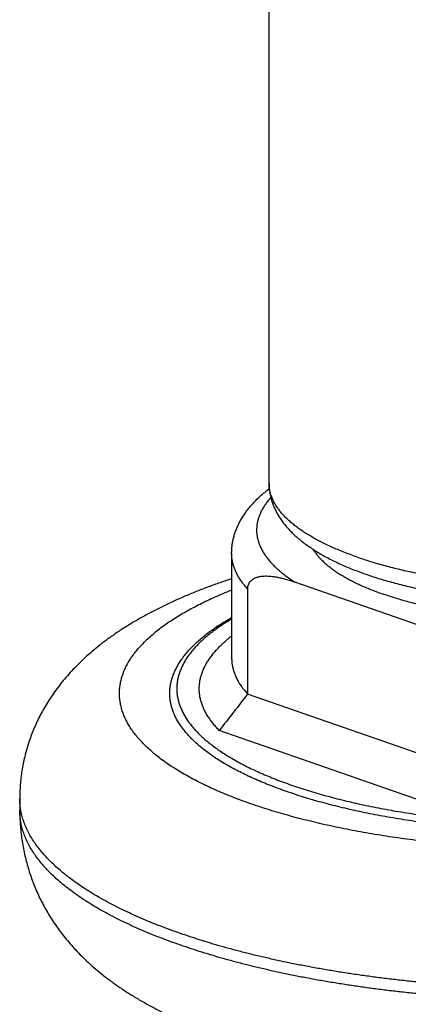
# Model space of a CAD drawing. Header units: millimetres. Extents: x 160 to 318, y 73 to 291.
# Tile 15 of 129: x 161.16 to 162.72, y 109.51 to 113.46. Entities that reach past the tile are written whole.
import ezdxf

# ---------------------------------------------------------------- set-up
doc = ezdxf.new("R2010")
doc.units = ezdxf.units.MM
doc.header["$LTSCALE"] = 30.734
doc.layers.get('0').update_dxf_attribs({"linetype": 'CONTINUOUS'})

msp = doc.modelspace()

# ---------------------------------------------------------------- linework, layer by layer
at = {"color": 7, "linetype": 'Continuous'}
for p, q in [((162.1576, 111.5989), (162.1576, 114.9263)), ((162.0076, 111.3177), (162.0076, 110.896)), ((162.7566, 111.0294), (162.2616, 111.202)), ((162.0718, 111.1744), (162.0718, 110.7526)), ((162.0076, 110.9867), (161.9838, 110.966)), ((162.9464, 110.4478), (162.0718, 110.7526)), ((162.8762, 110.2863), (161.9581, 110.6063)), ((161.1576, 110.3336), (161.1576, 110.2867))]:
    msp.add_line(p, q, dxfattribs=at)
msp.add_arc((187.3809, 90.9706), 32.1229, 141.98824, 142.31871, dxfattribs=at)
for points, knots in [([(162.1576, 111.5989), (162.1576, 111.5941), (162.1579, 111.5844), (162.1593, 111.5698), (162.1616, 111.5552), (162.1648, 111.5406), (162.169, 111.526), (162.1742, 111.5112), (162.1805, 111.4965), (162.1878, 111.4816), (162.1964, 111.4667), (162.2062, 111.4517), (162.2172, 111.4366), (162.2296, 111.4216), (162.2434, 111.4067), (162.2585, 111.3919), (162.2748, 111.3773), (162.2924, 111.363), (162.3112, 111.349), (162.331, 111.3355), (162.3517, 111.3224), (162.3734, 111.3097), (162.396, 111.2975), (162.4193, 111.2857), (162.4434, 111.2744), (162.4683, 111.2635), (162.4938, 111.253), (162.5201, 111.2429), (162.5379, 111.2365), (162.5469, 111.2334)], [0, 0, 0, 0, 0.0145174, 0.029107, 0.0438303, 0.058772, 0.0739873, 0.0895578, 0.1055868, 0.1221374, 0.139298, 0.1571617, 0.1758069, 0.1952695, 0.2155736, 0.2367115, 0.2586475, 0.2813272, 0.3046899, 0.3286792, 0.3532493, 0.3783662, 0.404007, 0.4301569, 0.4568069, 0.4839513, 0.511586, 0.5397071, 0.5683103, 0.5683103, 0.5683103, 0.5683103]), ([(162.5469, 111.2334), (162.5562, 111.2301), (162.5752, 111.2237), (162.6039, 111.2147), (162.6334, 111.206), (162.6634, 111.1977), (162.6941, 111.1898), (162.7252, 111.1823), (162.757, 111.1752), (162.7892, 111.1685), (162.8219, 111.1622), (162.8551, 111.1563), (162.8887, 111.1507), (162.9227, 111.1456), (162.957, 111.1409), (162.9917, 111.1365), (163.0268, 111.1326), (163.0621, 111.1291), (163.0976, 111.1259), (163.1334, 111.1232), (163.1694, 111.1209), (163.2055, 111.119), (163.2418, 111.1175), (163.2782, 111.1164), (163.3146, 111.1157), (163.3511, 111.1154), (163.3876, 111.1156), (163.424, 111.1161), (163.4604, 111.1171), (163.4967, 111.1184), (163.5329, 111.1202), (163.5689, 111.1223), (163.6048, 111.1249), (163.6404, 111.1279), (163.6758, 111.1313), (163.7109, 111.1351), (163.7457, 111.1392), (163.7801, 111.1438), (163.8142, 111.1488), (163.8479, 111.1542), (163.8812, 111.1599), (163.914, 111.1661), (163.9464, 111.1727), (163.9782, 111.1796), (164.0095, 111.1869), (164.0403, 111.1947), (164.0705, 111.2028), (164.1001, 111.2113), (164.1291, 111.2202), (164.1574, 111.2295), (164.1851, 111.2392), (164.2121, 111.2494), (164.2384, 111.2599), (164.2639, 111.2709), (164.2887, 111.2823), (164.3127, 111.2941), (164.3359, 111.3064), (164.3581, 111.3191), (164.3794, 111.3323), (164.3997, 111.346), (164.4189, 111.36), (164.4369, 111.3743), (164.4537, 111.389), (164.4692, 111.4039), (164.4832, 111.4189), (164.496, 111.434), (164.5073, 111.4492), (164.5174, 111.4643), (164.5263, 111.4795), (164.5339, 111.4945), (164.5404, 111.5096), (164.5458, 111.5245), (164.5502, 111.5395), (164.5535, 111.5543), (164.5559, 111.5692), (164.5573, 111.5841), (164.5576, 111.594), (164.5576, 111.5989)], [0, 0, 0, 0, 0.029696, 0.059881, 0.090539, 0.121735, 0.153381, 0.185451, 0.217979, 0.25091, 0.284214, 0.317912, 0.351969, 0.386345, 0.42104, 0.456033, 0.491279, 0.526766, 0.562481, 0.598379, 0.634437, 0.670644, 0.706958, 0.743354, 0.779812, 0.816299, 0.85279, 0.889255, 0.925669, 0.962008, 0.998237, 1.034332, 1.070275, 1.10603, 1.141568, 1.17688, 1.211934, 1.246686, 1.281145, 1.315286, 1.349043, 1.382446, 1.415477, 1.44806, 1.480232, 1.511985, 1.543245, 1.574044, 1.604392, 1.634215, 1.663539, 1.692393, 1.720705, 1.748489, 1.775794, 1.80254, 1.828725, 1.854404, 1.879472, 1.903895, 1.927712, 1.950771, 1.973009, 1.994502, 2.015136, 2.034776, 2.053684, 2.07192, 2.089398, 2.106261, 2.122575, 2.138457, 2.153969, 2.169191, 2.184219, 2.199103, 2.213942, 2.213942, 2.213942, 2.213942]), ([(162.0076, 111.3177), (162.0076, 111.3231), (162.008, 111.3339), (162.0095, 111.35), (162.0121, 111.3662), (162.0158, 111.3824), (162.0206, 111.3987), (162.0266, 111.4151), (162.0337, 111.4315), (162.0421, 111.448), (162.0519, 111.4645), (162.063, 111.4811), (162.0755, 111.4976), (162.0895, 111.5142), (162.105, 111.5306), (162.1219, 111.5468), (162.1398, 111.5624), (162.1523, 111.5724), (162.1586, 111.5773)], [0, 0, 0, 0, 0.0161055, 0.0322992, 0.0486476, 0.0652209, 0.0822119, 0.0995781, 0.1174038, 0.1358477, 0.1550614, 0.1749707, 0.1956536, 0.2173668, 0.2398977, 0.263245, 0.2875525, 0.3113021, 0.3113021, 0.3113021, 0.3113021]), ([(162.3338, 111.3339), (162.3353, 111.3314), (162.3395, 111.3249), (162.347, 111.3148), (162.3565, 111.3034), (162.3671, 111.2922), (162.3787, 111.2811), (162.3913, 111.2701), (162.405, 111.2592), (162.4196, 111.2486), (162.4352, 111.2381), (162.4518, 111.2278), (162.4693, 111.2176), (162.4878, 111.2077), (162.5072, 111.198), (162.5274, 111.1885), (162.5486, 111.1793), (162.5705, 111.1703), (162.5933, 111.1615), (162.6088, 111.156), (162.6167, 111.1532)], [0, 0, 0, 0, 0.0088127, 0.0230384, 0.037839, 0.0532513, 0.0693054, 0.0860252, 0.1034293, 0.1215316, 0.1403424, 0.1598672, 0.180107, 0.2010597, 0.2227243, 0.245098, 0.26817, 0.2919218, 0.3163322, 0.3413773, 0.3413773, 0.3413773, 0.3413773]), ([(164.3815, 111.3338), (164.3812, 111.3333), (164.3783, 111.3289), (164.3726, 111.3205), (164.3636, 111.3091), (164.3536, 111.2978), (164.3425, 111.2866), (164.3304, 111.2756), (164.3173, 111.2647), (164.3031, 111.2539), (164.288, 111.2433), (164.2719, 111.2329), (164.2548, 111.2227), (164.2368, 111.2127), (164.2179, 111.2029), (164.1981, 111.1933), (164.1774, 111.1839), (164.1559, 111.1748), (164.1335, 111.1659), (164.1103, 111.1573), (164.0863, 111.1489), (164.0615, 111.1408), (164.036, 111.133), (164.0098, 111.1255), (163.9829, 111.1183), (163.9554, 111.1114), (163.9272, 111.1048), (163.8984, 111.0986), (163.8691, 111.0926), (163.8392, 111.087), (163.8088, 111.0818), (163.778, 111.0769), (163.7467, 111.0723), (163.715, 111.0681), (163.6829, 111.0642), (163.6505, 111.0607), (163.6178, 111.0576), (163.5848, 111.0549), (163.5515, 111.0525), (163.5181, 111.0505), (163.4845, 111.0489), (163.4508, 111.0476), (163.4169, 111.0468), (163.383, 111.0463), (163.3491, 111.0462), (163.3152, 111.0465), (163.2813, 111.0471), (163.2475, 111.0482), (163.2138, 111.0496), (163.1803, 111.0514), (163.147, 111.0536), (163.1139, 111.0562), (163.081, 111.0591), (163.0484, 111.0624), (163.0162, 111.0661), (162.9843, 111.0701), (162.9528, 111.0745), (162.9217, 111.0793), (162.8911, 111.0844), (162.861, 111.0898), (162.8314, 111.0956), (162.8023, 111.1017), (162.7738, 111.1081), (162.746, 111.1149), (162.7187, 111.1219), (162.6922, 111.1293), (162.6663, 111.1369), (162.6412, 111.1449), (162.6248, 111.1504), (162.6167, 111.1532)], [0, 0, 0, 0, 0.001856, 0.015808, 0.030315, 0.045416, 0.061144, 0.077527, 0.094585, 0.112335, 0.130789, 0.149954, 0.169834, 0.19043, 0.211739, 0.233757, 0.256476, 0.279888, 0.30398, 0.32874, 0.354152, 0.380201, 0.406868, 0.434135, 0.461981, 0.490385, 0.519324, 0.548776, 0.578715, 0.609117, 0.639956, 0.671205, 0.702837, 0.734825, 0.767139, 0.799751, 0.832632, 0.865751, 0.899079, 0.932586, 0.96624, 1.000011, 1.033868, 1.06778, 1.101715, 1.135642, 1.16953, 1.203348, 1.237064, 1.270648, 1.304069, 1.337296, 1.370299, 1.403048, 1.435514, 1.467668, 1.49948, 1.530923, 1.561969, 1.592592, 1.622766, 1.652463, 1.681657, 1.710328, 1.738458, 1.766019, 1.792983, 1.819322, 1.84501, 1.84501, 1.84501, 1.84501]), ([(162.0076, 111.2155), (161.9998, 111.213), (161.9764, 111.2051), (161.9375, 111.1915), (161.8912, 111.1742), (161.8455, 111.156), (161.8004, 111.1369), (161.756, 111.1167), (161.7124, 111.0955), (161.6698, 111.0733), (161.6284, 111.0501), (161.5885, 111.0261), (161.5504, 111.0013), (161.5143, 110.976), (161.4803, 110.9503), (161.4486, 110.9243), (161.419, 110.8982), (161.3916, 110.8719), (161.3664, 110.8458), (161.3432, 110.8197), (161.3218, 110.7938), (161.3021, 110.7679), (161.284, 110.742), (161.2673, 110.7161), (161.252, 110.69), (161.2378, 110.6637), (161.2249, 110.6372), (161.2132, 110.6106), (161.2026, 110.5836), (161.1931, 110.5564), (161.1847, 110.5289), (161.1774, 110.5012), (161.1712, 110.4733), (161.1662, 110.4451), (161.1623, 110.4168), (161.1595, 110.3883), (161.158, 110.3606), (161.1576, 110.3423), (161.1576, 110.3336)], [0, 0, 0, 0, 0.024618, 0.074249, 0.123627, 0.172784, 0.221752, 0.270523, 0.319071, 0.367215, 0.414728, 0.461365, 0.506875, 0.551028, 0.593632, 0.634654, 0.674114, 0.712011, 0.748336, 0.783151, 0.816659, 0.849078, 0.880621, 0.911451, 0.941693, 0.971466, 1.000878, 1.030008, 1.058932, 1.08772, 1.116424, 1.145068, 1.173674, 1.202263, 1.230847, 1.259433, 1.288028, 1.314204, 1.314204, 1.314204, 1.314204]), ([(162.0718, 111.1744), (162.0718, 111.1754), (162.0718, 111.1774), (162.0721, 111.1803), (162.0725, 111.1832), (162.073, 111.186), (162.0738, 111.1888), (162.0747, 111.1916), (162.0758, 111.1944), (162.0772, 111.1972), (162.0788, 111.1999), (162.0807, 111.2026), (162.0828, 111.2053), (162.0853, 111.2079), (162.0881, 111.2105), (162.0914, 111.213), (162.095, 111.2154), (162.0992, 111.2177), (162.1039, 111.2198), (162.1093, 111.2217), (162.1153, 111.2235), (162.1221, 111.2249), (162.1298, 111.226), (162.1384, 111.2266), (162.1481, 111.2267), (162.159, 111.2263), (162.1713, 111.2251), (162.1852, 111.223), (162.201, 111.2198), (162.2189, 111.2154), (162.2394, 111.2095), (162.2539, 111.2047), (162.2616, 111.202)], [0, 0, 0, 0, 0.0029611, 0.0058849, 0.0087833, 0.0116799, 0.0145894, 0.0175266, 0.0205183, 0.0235821, 0.0267423, 0.0300164, 0.0334272, 0.0370183, 0.0408286, 0.0448926, 0.0492603, 0.0539989, 0.0591665, 0.0648264, 0.0710719, 0.0779907, 0.0856858, 0.0942856, 0.1039214, 0.1147676, 0.1270154, 0.1409353, 0.1568558, 0.1752011, 0.1964104, 0.220908, 0.220908, 0.220908, 0.220908]), ([(161.7732, 110.8286), (161.7754, 110.8343), (161.7802, 110.8457), (161.7887, 110.8626), (161.7986, 110.8794), (161.8098, 110.8962), (161.8225, 110.9128), (161.8365, 110.9293), (161.8519, 110.9456), (161.8687, 110.9618), (161.8867, 110.9777), (161.906, 110.9933), (161.9265, 111.0087), (161.9483, 111.0238), (161.9712, 111.0386), (161.9912, 111.0506), (162.0035, 111.0576), (162.0076, 111.06)], [0, 0, 0, 0, 0.0182454, 0.0370891, 0.0565697, 0.0767474, 0.0976543, 0.1193011, 0.1417199, 0.1649536, 0.1889824, 0.2138115, 0.2394804, 0.2659597, 0.2932509, 0.321378, 0.3357341, 0.3357341, 0.3357341, 0.3357341]), ([(161.9581, 110.6063), (161.9534, 110.6111), (161.9444, 110.6206), (161.9319, 110.6354), (161.9207, 110.6502), (161.9108, 110.6652), (161.9021, 110.6803), (161.8947, 110.6955), (161.8886, 110.7107), (161.8838, 110.726), (161.8804, 110.7414), (161.8782, 110.7568), (161.8774, 110.7722), (161.8779, 110.7876), (161.8797, 110.803), (161.8829, 110.8184), (161.8873, 110.8337), (161.8931, 110.849), (161.9001, 110.8642), (161.9085, 110.8793), (161.9181, 110.8943), (161.929, 110.9092), (161.9412, 110.9239), (161.9546, 110.9386), (161.9689, 110.9527), (161.9788, 110.9617), (161.9838, 110.966)], [0, 0, 0, 0, 0.0200284, 0.0393256, 0.0579271, 0.0758852, 0.0932482, 0.1100837, 0.1264584, 0.1424511, 0.1581487, 0.1736383, 0.1890203, 0.2043876, 0.2198427, 0.2354791, 0.2513894, 0.2676623, 0.2843735, 0.3016008, 0.3194027, 0.3378402, 0.3569593, 0.3768007, 0.3974023, 0.4170767, 0.4170767, 0.4170767, 0.4170767]), ([(162.0076, 110.896), (162.0076, 110.8951), (162.0077, 110.8895), (162.0083, 110.8791), (162.0104, 110.8647), (162.0138, 110.8504), (162.0184, 110.8362), (162.0242, 110.822), (162.0313, 110.8078), (162.0396, 110.7938), (162.0491, 110.7799), (162.0599, 110.7661), (162.0677, 110.7571), (162.0718, 110.7526)], [0, 0, 0, 0, 0.0025291, 0.0168611, 0.0313078, 0.0459564, 0.0608988, 0.0762154, 0.091979, 0.1082609, 0.1251143, 0.1425964, 0.1607463, 0.1607463, 0.1607463, 0.1607463]), ([(162.2275, 110.3614), (162.2165, 110.3652), (162.195, 110.373), (162.1633, 110.385), (162.1327, 110.3974), (162.103, 110.4101), (162.0745, 110.4231), (162.0471, 110.4363), (162.0208, 110.4499), (161.9957, 110.4637), (161.9717, 110.4777), (161.9489, 110.492), (161.9274, 110.5065), (161.907, 110.5213), (161.8879, 110.5362), (161.8701, 110.5513), (161.8536, 110.5667), (161.8383, 110.5821), (161.8244, 110.5978), (161.8118, 110.6135), (161.8005, 110.6294), (161.7905, 110.6454), (161.782, 110.6615), (161.7747, 110.6777), (161.7688, 110.694), (161.7643, 110.7103), (161.7612, 110.7267), (161.7595, 110.7431), (161.7592, 110.7595), (161.7602, 110.7759), (161.7626, 110.7923), (161.7664, 110.8086), (161.7703, 110.8207), (161.7727, 110.8273), (161.7732, 110.8286)], [0, 0, 0, 0, 0.0347326, 0.0686394, 0.101704, 0.1339121, 0.1652512, 0.1957106, 0.2252821, 0.25396, 0.281741, 0.3086249, 0.3346147, 0.3597169, 0.3839421, 0.4073051, 0.4298257, 0.4515289, 0.4724458, 0.4926138, 0.5120776, 0.5308893, 0.5491089, 0.5668048, 0.5840532, 0.6009382, 0.6175506, 0.6339868, 0.6503467, 0.6667321, 0.6832441, 0.6999811, 0.7170369, 0.7212108, 0.7212108, 0.7212108, 0.7212108]), ([(164.942, 110.8286), (164.9435, 110.8247), (164.9468, 110.8153), (164.9509, 110.8005), (164.954, 110.7841), (164.9557, 110.7677), (164.9561, 110.7513), (164.9551, 110.7349), (164.9526, 110.7185), (164.9488, 110.7021), (164.9436, 110.6858), (164.9371, 110.6696), (164.9292, 110.6535), (164.9199, 110.6374), (164.9093, 110.6214), (164.8973, 110.6056), (164.884, 110.5899), (164.8694, 110.5744), (164.8536, 110.559), (164.8364, 110.5438), (164.8179, 110.5287), (164.7982, 110.5139), (164.7773, 110.4993), (164.7551, 110.4848), (164.7317, 110.4707), (164.7072, 110.4567), (164.6814, 110.4431), (164.6546, 110.4297), (164.6266, 110.4165), (164.5975, 110.4037), (164.5674, 110.3912), (164.5362, 110.379), (164.504, 110.3671), (164.4709, 110.3555), (164.4367, 110.3443), (164.4016, 110.3334), (164.3657, 110.3229), (164.3288, 110.3128), (164.2912, 110.3031), (164.2527, 110.2937), (164.2134, 110.2848), (164.1735, 110.2762), (164.1328, 110.2681), (164.0914, 110.2604), (164.0494, 110.2531), (164.0068, 110.2462), (163.9637, 110.2398), (163.92, 110.2338), (163.8759, 110.2283), (163.8313, 110.2232), (163.7863, 110.2186), (163.7409, 110.2144), (163.6952, 110.2107), (163.6492, 110.2075), (163.603, 110.2048), (163.5565, 110.2025), (163.5099, 110.2007), (163.4631, 110.1994), (163.4163, 110.1986), (163.3694, 110.1982), (163.3224, 110.1983), (163.2756, 110.1989), (163.2287, 110.2), (163.182, 110.2016), (163.1355, 110.2036), (163.0891, 110.2061), (163.043, 110.2091), (162.9972, 110.2125), (162.9516, 110.2165), (162.9064, 110.2208), (162.8616, 110.2257), (162.8172, 110.231), (162.7733, 110.2367), (162.7299, 110.2429), (162.687, 110.2496), (162.6448, 110.2567), (162.6031, 110.2642), (162.562, 110.2721), (162.5217, 110.2804), (162.4821, 110.2892), (162.4432, 110.2983), (162.4051, 110.3079), (162.3679, 110.3178), (162.3315, 110.3281), (162.296, 110.3388), (162.2613, 110.3499), (162.2387, 110.3575), (162.2275, 110.3614)], [0, 0, 0, 0, 0.012748, 0.029633, 0.046245, 0.062681, 0.079041, 0.095427, 0.111939, 0.128676, 0.145731, 0.163193, 0.181142, 0.19965, 0.218781, 0.23859, 0.259128, 0.280434, 0.302542, 0.325481, 0.349273, 0.373935, 0.39948, 0.425916, 0.453249, 0.481478, 0.510603, 0.54062, 0.57152, 0.603295, 0.635933, 0.669421, 0.703743, 0.738882, 0.774819, 0.811536, 0.849009, 0.887217, 0.926136, 0.96574, 1.006005, 1.046902, 1.088404, 1.130483, 1.173109, 1.216251, 1.25988, 1.303963, 1.348468, 1.393363, 1.438615, 1.48419, 1.530054, 1.576173, 1.622512, 1.669037, 1.715713, 1.762504, 1.809374, 1.856289, 1.903213, 1.950111, 1.996946, 2.043683, 2.090288, 2.136724, 2.182958, 2.228954, 2.274678, 2.320095, 2.365173, 2.409877, 2.454175, 2.498035, 2.541424, 2.584312, 2.626668, 2.668463, 2.709666, 2.75025, 2.790188, 2.829453, 2.868019, 2.905863, 2.94296, 2.97929, 3.014831, 3.014831, 3.014831, 3.014831]), ([(161.1576, 110.2867), (161.1576, 110.2775), (161.158, 110.2581), (161.1595, 110.2287), (161.1622, 110.1986), (161.166, 110.1688), (161.1709, 110.1393), (161.1768, 110.1102), (161.1837, 110.0816), (161.1916, 110.0534), (161.2004, 110.0256), (161.2102, 109.9984), (161.221, 109.9716), (161.2326, 109.9452), (161.2452, 109.9193), (161.2588, 109.8937), (161.2735, 109.8684), (161.2892, 109.8433), (161.3061, 109.8183), (161.3242, 109.7934), (161.3439, 109.7686), (161.3651, 109.7436), (161.3881, 109.7184), (161.4132, 109.693), (161.4405, 109.6674), (161.4702, 109.6416), (161.5023, 109.6157), (161.5368, 109.59), (161.5735, 109.5647), (161.6122, 109.5401), (161.6525, 109.5162), (161.694, 109.4934), (161.7365, 109.4717), (161.7798, 109.451), (161.8237, 109.4314), (161.8683, 109.4128), (161.9134, 109.3951), (161.9591, 109.3784), (162.0053, 109.3624), (162.0521, 109.3472), (162.0994, 109.3328), (162.1472, 109.3191), (162.1955, 109.3061), (162.2444, 109.2938), (162.2937, 109.2821), (162.3436, 109.271), (162.3939, 109.2605), (162.4448, 109.2507), (162.496, 109.2414), (162.5477, 109.2327), (162.5999, 109.2246), (162.6524, 109.2171), (162.7053, 109.2101), (162.7585, 109.2037), (162.8121, 109.1979), (162.8659, 109.1926), (162.92, 109.1879), (162.9744, 109.1838), (163.029, 109.1802), (163.0837, 109.1771), (163.1386, 109.1747), (163.1937, 109.1727), (163.2488, 109.1714), (163.3034, 109.1705), (163.3397, 109.1704), (163.3576, 109.1704)], [0, 0, 0, 0, 0.02779, 0.058101, 0.088312, 0.118376, 0.148254, 0.177933, 0.207409, 0.236685, 0.265769, 0.2947, 0.323535, 0.35233, 0.381151, 0.410101, 0.439297, 0.468856, 0.498908, 0.529639, 0.561254, 0.593963, 0.627985, 0.66357, 0.700978, 0.740319, 0.781589, 0.824657, 0.869314, 0.915315, 0.962267, 1.009723, 1.057447, 1.105402, 1.153538, 1.201815, 1.250266, 1.298922, 1.347811, 1.396956, 1.446381, 1.496109, 1.546158, 1.596539, 1.647261, 1.698331, 1.749751, 1.801514, 1.853616, 1.906049, 1.958802, 2.01186, 2.065208, 2.118832, 2.172712, 2.226828, 2.28116, 2.335687, 2.390386, 2.445232, 2.500202, 2.555272, 2.610416, 2.665611, 2.719291, 2.719291, 2.719291, 2.719291])]:
    msp.add_open_spline(points, degree=3, knots=knots, dxfattribs=at)
at = {"color": 9, "linetype": 'Continuous'}
for points, knots in [([(162.5091, 111.3032), (162.5003, 111.3062), (162.4831, 111.3124), (162.4577, 111.3221), (162.4332, 111.3321), (162.4096, 111.3424), (162.387, 111.3529), (162.3653, 111.3636), (162.3446, 111.3746), (162.3249, 111.3858), (162.3062, 111.3972), (162.2886, 111.4088), (162.272, 111.4206), (162.2564, 111.4325), (162.242, 111.4447), (162.2286, 111.457), (162.2164, 111.4694), (162.2053, 111.482), (162.1953, 111.4946), (162.1865, 111.5074), (162.1788, 111.5203), (162.1723, 111.5333), (162.167, 111.5463), (162.1628, 111.5594), (162.1598, 111.5726), (162.158, 111.5857), (162.1576, 111.5945), (162.1576, 111.5989)], [0, 0, 0, 0, 0.0278797, 0.0550485, 0.0814916, 0.1071961, 0.1321507, 0.1563466, 0.1797769, 0.2024374, 0.2243265, 0.2454458, 0.2658001, 0.2853982, 0.3042528, 0.3223816, 0.3398074, 0.3565587, 0.3726707, 0.3881853, 0.4031522, 0.4176288, 0.4316806, 0.445381, 0.4588105, 0.4720558, 0.4852079, 0.4852079, 0.4852079, 0.4852079]), ([(162.5091, 111.3032), (162.5181, 111.3), (162.5364, 111.2939), (162.5642, 111.285), (162.5929, 111.2765), (162.6223, 111.2683), (162.6525, 111.2604), (162.6833, 111.2529), (162.7148, 111.2456), (162.7469, 111.2388), (162.7797, 111.2323), (162.813, 111.2261), (162.8468, 111.2204), (162.8812, 111.215), (162.916, 111.2099), (162.9512, 111.2053), (162.9869, 111.201), (163.0229, 111.1972), (163.0593, 111.1937), (163.0959, 111.1906), (163.1328, 111.188), (163.17, 111.1857), (163.2073, 111.1839), (163.2447, 111.1824), (163.2823, 111.1814), (163.3199, 111.1808), (163.3576, 111.1806), (163.3953, 111.1808), (163.433, 111.1814), (163.4705, 111.1824), (163.508, 111.1839), (163.5453, 111.1857), (163.5824, 111.188), (163.6193, 111.1906), (163.656, 111.1937), (163.6923, 111.1972), (163.7283, 111.201), (163.764, 111.2053), (163.7993, 111.2099), (163.8341, 111.215), (163.8684, 111.2204), (163.9023, 111.2261), (163.9356, 111.2323), (163.9683, 111.2388), (164.0005, 111.2456), (164.032, 111.2529), (164.0628, 111.2604), (164.0929, 111.2683), (164.1224, 111.2765), (164.151, 111.285), (164.1789, 111.2939), (164.206, 111.303), (164.2322, 111.3124), (164.2576, 111.3221), (164.2821, 111.3321), (164.3056, 111.3424), (164.3283, 111.3529), (164.3499, 111.3636), (164.3706, 111.3746), (164.3904, 111.3858), (164.409, 111.3972), (164.4267, 111.4088), (164.4433, 111.4206), (164.4588, 111.4325), (164.4733, 111.4447), (164.4866, 111.457), (164.4989, 111.4694), (164.51, 111.482), (164.5199, 111.4946), (164.5288, 111.5074), (164.5364, 111.5203), (164.543, 111.5333), (164.5483, 111.5463), (164.5525, 111.5594), (164.5554, 111.5726), (164.5572, 111.5857), (164.5576, 111.5945), (164.5576, 111.5989)], [0, 0, 0, 0, 0.028574, 0.057826, 0.087734, 0.11828, 0.149442, 0.181196, 0.213519, 0.246387, 0.279773, 0.313652, 0.347995, 0.382776, 0.417965, 0.453533, 0.489452, 0.525689, 0.562216, 0.599, 0.63601, 0.673215, 0.710582, 0.74808, 0.785675, 0.823336, 0.86103, 0.898723, 0.936384, 0.97398, 1.011477, 1.048845, 1.086049, 1.12306, 1.159844, 1.19637, 1.232608, 1.268526, 1.304095, 1.339284, 1.374064, 1.408408, 1.442286, 1.475673, 1.50854, 1.540863, 1.572618, 1.603779, 1.634325, 1.664234, 1.693485, 1.72206, 1.749939, 1.777108, 1.803551, 1.829256, 1.85421, 1.878406, 1.901836, 1.924497, 1.946386, 1.967505, 1.98786, 2.007458, 2.026312, 2.044441, 2.061867, 2.078618, 2.09473, 2.110245, 2.125212, 2.139688, 2.15374, 2.16744, 2.18087, 2.194115, 2.207267, 2.207267, 2.207267, 2.207267]), ([(162.1647, 111.5416), (162.1611, 111.5376), (162.154, 111.5293), (162.1442, 111.5164), (162.1355, 111.5032), (162.1279, 111.49), (162.1215, 111.4766), (162.1163, 111.4632), (162.1122, 111.4497), (162.1094, 111.4362), (162.1078, 111.4226), (162.1074, 111.4091), (162.1083, 111.3955), (162.1103, 111.382), (162.1135, 111.3685), (162.118, 111.355), (162.1236, 111.3416), (162.1304, 111.3283), (162.1384, 111.3151), (162.1476, 111.3019), (162.1579, 111.2889), (162.1694, 111.276), (162.182, 111.2632), (162.1958, 111.2506), (162.2107, 111.2381), (162.2266, 111.2258), (162.2437, 111.2136), (162.2555, 111.2058), (162.2616, 111.202)], [0, 0, 0, 0, 0.0162969, 0.0326872, 0.0484842, 0.0637397, 0.0785134, 0.0928728, 0.1068932, 0.1206569, 0.1342517, 0.1477692, 0.1613033, 0.1749472, 0.1887915, 0.2029222, 0.2174189, 0.2323546, 0.2477944, 0.2637953, 0.2804051, 0.2976648, 0.3156108, 0.3342744, 0.3536762, 0.3738277, 0.3947344, 0.416397, 0.416397, 0.416397, 0.416397]), ([(162.0718, 111.1744), (162.0677, 111.1789), (162.0599, 111.1878), (162.0491, 111.2017), (162.0396, 111.2156), (162.0313, 111.2296), (162.0242, 111.2437), (162.0184, 111.2579), (162.0138, 111.2722), (162.0104, 111.2865), (162.0083, 111.3009), (162.0077, 111.3113), (162.0076, 111.3169), (162.0076, 111.3177)], [0, 0, 0, 0, 0.0181503, 0.0356311, 0.0524862, 0.0687667, 0.0845314, 0.0998475, 0.1147894, 0.1294391, 0.1438845, 0.1582179, 0.1607464, 0.1607464, 0.1607464, 0.1607464]), ([(163.3576, 110.1279), (163.3407, 110.1279), (163.3069, 110.1281), (163.2561, 110.1289), (163.2054, 110.1301), (163.1547, 110.1319), (163.1042, 110.1341), (163.0539, 110.1369), (163.0038, 110.1401), (162.954, 110.1438), (162.9045, 110.1481), (162.8554, 110.1528), (162.8067, 110.158), (162.7584, 110.1636), (162.7106, 110.1698), (162.6634, 110.1764), (162.6167, 110.1835), (162.5705, 110.191), (162.525, 110.199), (162.4802, 110.2074), (162.4361, 110.2163), (162.3927, 110.2256), (162.3501, 110.2353), (162.3083, 110.2455), (162.2673, 110.256), (162.2272, 110.267), (162.1881, 110.2783), (162.1498, 110.2901), (162.1125, 110.3022), (162.0762, 110.3146), (162.041, 110.3274), (162.0068, 110.3406), (161.9737, 110.3541), (161.9416, 110.3679), (161.9108, 110.382), (161.881, 110.3964), (161.8525, 110.4111), (161.8252, 110.4261), (161.799, 110.4413), (161.7742, 110.4568), (161.7506, 110.4726), (161.7283, 110.4885), (161.7073, 110.5047), (161.6876, 110.5211), (161.6692, 110.5376), (161.6522, 110.5544), (161.6366, 110.5713), (161.6223, 110.5884), (161.6094, 110.6056), (161.598, 110.6229), (161.5879, 110.6403), (161.5793, 110.6578), (161.572, 110.6755), (161.5663, 110.6931), (161.5619, 110.7109), (161.559, 110.7287), (161.5576, 110.7465), (161.5576, 110.7643), (161.559, 110.7821), (161.5619, 110.7999), (161.5663, 110.8176), (161.572, 110.8353), (161.5793, 110.8529), (161.5879, 110.8704), (161.598, 110.8879), (161.6094, 110.9052), (161.6223, 110.9224), (161.6366, 110.9395), (161.6522, 110.9564), (161.6692, 110.9731), (161.6876, 110.9897), (161.7073, 111.0061), (161.7283, 111.0222), (161.7506, 111.0382), (161.7742, 111.0539), (161.799, 111.0694), (161.8252, 111.0847), (161.8525, 111.0996), (161.881, 111.1143), (161.9108, 111.1288), (161.9416, 111.1429), (161.9737, 111.1567), (161.9958, 111.1657), (162.0073, 111.1702), (162.0076, 111.1704)], [0, 0, 0, 0, 0.050739, 0.101513, 0.152273, 0.20297, 0.253556, 0.303982, 0.354198, 0.404158, 0.453822, 0.50316, 0.552146, 0.600751, 0.648944, 0.69669, 0.743952, 0.790697, 0.836893, 0.882511, 0.927523, 0.9719, 1.015615, 1.05864, 1.100948, 1.142514, 1.183314, 1.223324, 1.262524, 1.300893, 1.338411, 1.37506, 1.410826, 1.445693, 1.479649, 1.512684, 1.54479, 1.575959, 1.60619, 1.635482, 1.663837, 1.691262, 1.717766, 1.743364, 1.768073, 1.791919, 1.814929, 1.83714, 1.858594, 1.87934, 1.899435, 1.918943, 1.937938, 1.9565, 1.974716, 1.992681, 2.010492, 2.028252, 2.046064, 2.064028, 2.082244, 2.100806, 2.119801, 2.139309, 2.159404, 2.18015, 2.201604, 2.223815, 2.246825, 2.270671, 2.29538, 2.320978, 2.347482, 2.374907, 2.403262, 2.432554, 2.462785, 2.493955, 2.52606, 2.559095, 2.593051, 2.627918, 2.663684, 2.664838, 2.664838, 2.664838, 2.664838]), ([(162.0076, 111.0535), (161.9999, 111.049), (161.9849, 111.0398), (161.9631, 111.0257), (161.9425, 111.0113), (161.9232, 110.9967), (161.905, 110.982), (161.8882, 110.967), (161.8725, 110.9519), (161.8582, 110.9366), (161.8452, 110.9212), (161.8334, 110.9057), (161.823, 110.89), (161.8139, 110.8742), (161.8061, 110.8583), (161.7997, 110.8424), (161.7946, 110.8264), (161.7908, 110.8103), (161.7885, 110.7942), (161.7874, 110.7781), (161.7878, 110.762), (161.7895, 110.7459), (161.7926, 110.7298), (161.797, 110.7138), (161.8027, 110.6978), (161.8098, 110.6819), (161.8183, 110.6661), (161.828, 110.6504), (161.8391, 110.6348), (161.8515, 110.6193), (161.8652, 110.604), (161.8802, 110.5888), (161.8964, 110.5737), (161.9139, 110.5589), (161.9327, 110.5442), (161.9527, 110.5297), (161.9738, 110.5154), (161.9962, 110.5014), (162.0198, 110.4876), (162.0445, 110.474), (162.0703, 110.4607), (162.0972, 110.4477), (162.1252, 110.4349), (162.1543, 110.4225), (162.1845, 110.4103), (162.2156, 110.3985), (162.2367, 110.3909), (162.2475, 110.3872)], [0, 0, 0, 0, 0.026816, 0.052786, 0.077881, 0.102108, 0.12548, 0.148014, 0.169732, 0.190661, 0.210835, 0.230295, 0.249088, 0.267269, 0.284901, 0.302054, 0.318808, 0.335252, 0.351475, 0.367572, 0.383642, 0.399783, 0.416096, 0.432675, 0.449611, 0.466985, 0.484874, 0.503345, 0.522459, 0.542265, 0.562809, 0.584127, 0.606247, 0.629194, 0.652989, 0.677647, 0.703178, 0.729588, 0.756879, 0.785053, 0.814107, 0.844032, 0.874822, 0.906468, 0.938957, 0.972267, 1.00637, 1.00637, 1.00637, 1.00637]), ([(162.2475, 110.3872), (162.2585, 110.3833), (162.2807, 110.3758), (162.3147, 110.3649), (162.3496, 110.3544), (162.3854, 110.3443), (162.422, 110.3346), (162.4594, 110.3252), (162.4976, 110.3162), (162.5365, 110.3076), (162.5762, 110.2994), (162.6165, 110.2916), (162.6574, 110.2842), (162.699, 110.2773), (162.7411, 110.2707), (162.7837, 110.2647), (162.8268, 110.259), (162.8704, 110.2538), (162.9144, 110.249), (162.9588, 110.2447), (163.0036, 110.2409), (163.0486, 110.2375), (163.0939, 110.2346), (163.1394, 110.2321), (163.1851, 110.2301), (163.2309, 110.2286), (163.2769, 110.2275), (163.323, 110.2269), (163.369, 110.2268), (163.4151, 110.2272), (163.4611, 110.228), (163.5071, 110.2293), (163.5529, 110.231), (163.5985, 110.2333), (163.644, 110.236), (163.6891, 110.2391), (163.734, 110.2427), (163.7786, 110.2468), (163.8228, 110.2514), (163.8666, 110.2563), (163.91, 110.2618), (163.9529, 110.2676), (163.9953, 110.274), (164.0371, 110.2807), (164.0784, 110.2879), (164.119, 110.2954), (164.159, 110.3034), (164.1983, 110.3118), (164.2368, 110.3206), (164.2746, 110.3298), (164.3116, 110.3394), (164.3478, 110.3493), (164.3832, 110.3596), (164.4176, 110.3703), (164.4511, 110.3813), (164.4837, 110.3927), (164.5154, 110.4044), (164.546, 110.4164), (164.5756, 110.4287), (164.6042, 110.4413), (164.6316, 110.4542), (164.658, 110.4673), (164.6833, 110.4808), (164.7074, 110.4945), (164.7304, 110.5084), (164.7522, 110.5225), (164.7727, 110.5369), (164.7921, 110.5515), (164.8102, 110.5663), (164.8271, 110.5812), (164.8427, 110.5963), (164.857, 110.6116), (164.8701, 110.627), (164.8818, 110.6426), (164.8923, 110.6583), (164.9014, 110.674), (164.9091, 110.6899), (164.9156, 110.7058), (164.9207, 110.7219), (164.9244, 110.7379), (164.9268, 110.754), (164.9278, 110.7701), (164.9275, 110.7862), (164.9258, 110.8024), (164.9227, 110.8184), (164.9183, 110.8345), (164.9125, 110.8504), (164.9054, 110.8663), (164.897, 110.8821), (164.8872, 110.8979), (164.8761, 110.9135), (164.8637, 110.9289), (164.85, 110.9443), (164.8351, 110.9595), (164.8188, 110.9745), (164.8013, 110.9894), (164.7826, 111.0041), (164.7626, 111.0185), (164.7414, 111.0328), (164.7229, 111.0444), (164.7115, 111.0512), (164.7076, 111.0535)], [0, 0, 0, 0, 0.034897, 0.070586, 0.107038, 0.144221, 0.182111, 0.220689, 0.259928, 0.2998, 0.34028, 0.381339, 0.42295, 0.465081, 0.507702, 0.550783, 0.594296, 0.638207, 0.682483, 0.727089, 0.77199, 0.817154, 0.862548, 0.908141, 0.953898, 0.999787, 1.045776, 1.09183, 1.137918, 1.184007, 1.23006, 1.276032, 1.321886, 1.36759, 1.413113, 1.458421, 1.503478, 1.548251, 1.592706, 1.63681, 1.680532, 1.723839, 1.766699, 1.809083, 1.850959, 1.892297, 1.933069, 1.973247, 2.012802, 2.05171, 2.089944, 2.127479, 2.164293, 2.200363, 2.235668, 2.270188, 2.303906, 2.336803, 2.368866, 2.400082, 2.430438, 2.459925, 2.488537, 2.516269, 2.543119, 2.56909, 2.594184, 2.618411, 2.641783, 2.664317, 2.686035, 2.706964, 2.727138, 2.746598, 2.765391, 2.783572, 2.801204, 2.818357, 2.835111, 2.851555, 2.867778, 2.883875, 2.899945, 2.916086, 2.932399, 2.948978, 2.965914, 2.983288, 3.001177, 3.019649, 3.038762, 3.058568, 3.079113, 3.10043, 3.12255, 3.145497, 3.169292, 3.19395, 3.219481, 3.245891, 3.259401, 3.259401, 3.259401, 3.259401]), ([(163.3576, 109.5667), (163.3378, 109.5667), (163.2981, 109.5669), (163.2385, 109.5678), (163.1791, 109.5692), (163.1198, 109.5711), (163.0607, 109.5737), (163.0018, 109.5767), (162.9431, 109.5804), (162.8848, 109.5846), (162.8268, 109.5893), (162.7692, 109.5946), (162.712, 109.6004), (162.6553, 109.6068), (162.5991, 109.6137), (162.5435, 109.6211), (162.4884, 109.629), (162.434, 109.6375), (162.3803, 109.6465), (162.3273, 109.6559), (162.2751, 109.6659), (162.2236, 109.6764), (162.173, 109.6873), (162.1232, 109.6987), (162.0744, 109.7106), (162.0265, 109.7229), (161.9795, 109.7357), (161.9336, 109.7489), (161.8887, 109.7626), (161.8449, 109.7767), (161.8022, 109.7911), (161.7607, 109.806), (161.7203, 109.8213), (161.6811, 109.8369), (161.6432, 109.8529), (161.6065, 109.8692), (161.5711, 109.8859), (161.537, 109.903), (161.5042, 109.9203), (161.4728, 109.9379), (161.4427, 109.9559), (161.4141, 109.9741), (161.3869, 109.9925), (161.3611, 110.0113), (161.3368, 110.0302), (161.314, 110.0494), (161.2927, 110.0688), (161.2729, 110.0884), (161.2546, 110.1081), (161.2378, 110.1281), (161.2226, 110.1482), (161.209, 110.1684), (161.1969, 110.1888), (161.1865, 110.2093), (161.1776, 110.2298), (161.1703, 110.2505), (161.1647, 110.2712), (161.1606, 110.292), (161.1582, 110.3128), (161.1576, 110.3267), (161.1576, 110.3336)], [0, 0, 0, 0, 0.059575, 0.119112, 0.178572, 0.237918, 0.29711, 0.356111, 0.414883, 0.473388, 0.53159, 0.58945, 0.646934, 0.704004, 0.760624, 0.816759, 0.872375, 0.927436, 0.98191, 1.035764, 1.088965, 1.141481, 1.193282, 1.244337, 1.294619, 1.344099, 1.392749, 1.440544, 1.487459, 1.533471, 1.578558, 1.622697, 1.665872, 1.708062, 1.749253, 1.789431, 1.828583, 1.866699, 1.903772, 1.939797, 1.97477, 2.008694, 2.041571, 2.073409, 2.10422, 2.134019, 2.162827, 2.190671, 2.217581, 2.243595, 2.268759, 2.293125, 2.316751, 2.339707, 2.362067, 2.383916, 2.405346, 2.426455, 2.447347, 2.468127, 2.468127, 2.468127, 2.468127]), ([(163.3576, 109.5199), (163.3378, 109.5199), (163.2981, 109.5201), (163.2385, 109.5209), (163.1791, 109.5223), (163.1198, 109.5243), (163.0607, 109.5268), (163.0018, 109.5299), (162.9431, 109.5335), (162.8848, 109.5377), (162.8268, 109.5424), (162.7692, 109.5477), (162.712, 109.5535), (162.6553, 109.5599), (162.5991, 109.5668), (162.5435, 109.5742), (162.4884, 109.5822), (162.434, 109.5906), (162.3803, 109.5996), (162.3273, 109.6091), (162.2751, 109.619), (162.2236, 109.6295), (162.173, 109.6404), (162.1232, 109.6518), (162.0744, 109.6637), (162.0265, 109.6761), (161.9795, 109.6888), (161.9336, 109.7021), (161.8887, 109.7157), (161.8449, 109.7298), (161.8022, 109.7443), (161.7607, 109.7591), (161.7203, 109.7744), (161.6811, 109.79), (161.6432, 109.806), (161.6065, 109.8224), (161.5711, 109.8391), (161.537, 109.8561), (161.5042, 109.8734), (161.4728, 109.8911), (161.4427, 109.909), (161.4141, 109.9272), (161.3869, 109.9457), (161.3611, 109.9644), (161.3368, 109.9833), (161.314, 110.0025), (161.2927, 110.0219), (161.2729, 110.0415), (161.2546, 110.0613), (161.2378, 110.0812), (161.2226, 110.1013), (161.209, 110.1216), (161.1969, 110.1419), (161.1865, 110.1624), (161.1776, 110.183), (161.1703, 110.2036), (161.1647, 110.2243), (161.1606, 110.2451), (161.1582, 110.2659), (161.1576, 110.2798), (161.1576, 110.2867)], [0, 0, 0, 0, 0.059575, 0.119112, 0.178572, 0.237918, 0.29711, 0.356111, 0.414883, 0.473388, 0.53159, 0.58945, 0.646934, 0.704004, 0.760624, 0.816759, 0.872375, 0.927436, 0.98191, 1.035764, 1.088965, 1.141481, 1.193282, 1.244337, 1.294619, 1.344099, 1.392749, 1.440544, 1.487459, 1.533471, 1.578558, 1.622697, 1.665872, 1.708062, 1.749253, 1.789431, 1.828583, 1.866699, 1.903772, 1.939797, 1.97477, 2.008694, 2.041571, 2.073409, 2.10422, 2.134019, 2.162827, 2.190671, 2.217581, 2.243595, 2.268759, 2.293125, 2.316751, 2.339707, 2.362067, 2.383916, 2.405346, 2.426455, 2.447347, 2.468128, 2.468128, 2.468128, 2.468128])]:
    msp.add_open_spline(points, degree=3, knots=knots, dxfattribs=at)

doc.saveas('drawing.dxf')
